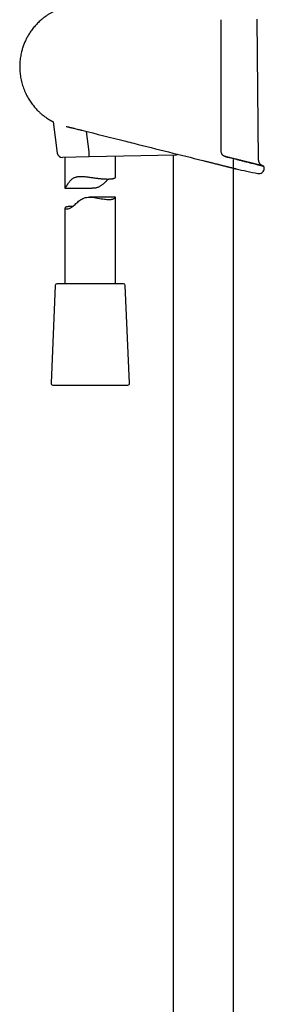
# Model space of a CAD drawing. Header units: millimetres. Extents: x 8 to 1577, y 12 to 2536.
# Tile 35 of 67: x 423 to 495, y 1665 to 1957. Entities that reach past the tile are written whole.
import ezdxf

# ---------------------------------------------------------------- set-up
doc = ezdxf.new("R2010")
doc.units = ezdxf.units.MM

msp = doc.modelspace()

# ---------------------------------------------------------------- linework, layer by layer
at = {"color": 7, "linetype": 'Continuous', "lineweight": 30}
for p, q in [((493.52, 1915.28), (493.1, 1956.99)), ((432.67, 1926.64), (433.89, 1917.35)), ((443.32, 1917.71), (442.53, 1923.77)), ((468.8, 1916.72), (443.31, 1916.2)), ((443.32, 1917.71), (443.32, 1917.7)), ((468.25, 1916.7), (468.25, 1429.04)), ((443.31, 1916.2), (435.4, 1916.05)), ((436.15, 1916.06), (436.15, 1906.93)), ((451.15, 1910.23), (451.15, 1916.36)), ((477.03, 1915.13), (477.06, 1915.13)), ((477.03, 1915.13), (477.03, 1915.13)), ((477.06, 1915.13), (477.63, 1914.98)), ((477.63, 1914.98), (477.7, 1914.97)), ((486.05, 1429.99), (486.05, 1915.42)), ((486.8, 1912.69), (486.8, 1912.69)), ((436.16, 1906.93), (444.26, 1906.93)), ((451.12, 1904.29), (443.43, 1904.29)), ((451.15, 1878.61), (451.15, 1904.27)), ((436.15, 1901.04), (436.15, 1878.61)), ((433.28, 1878.13), (432.02, 1849.13)), ((453.52, 1878.61), (433.78, 1878.61)), ((455.28, 1849.13), (454.02, 1878.13)), ((432.52, 1848.61), (451.72, 1848.61)), ((451.72, 1848.61), (454.78, 1848.61))]:
    msp.add_line(p, q, dxfattribs=at)
at = {"color": 7, "linetype": 'Continuous', "lineweight": 30, "flags": 128}
for points in [[(495.19, 1912.83), (495.19, 1912.86), (495.19, 1912.88), (495.19, 1912.91), (495.19, 1912.93), (495.19, 1912.96), (495.19, 1912.98), (495.19, 1913.01), (495.19, 1913.03)], [(438.47, 1901.56), (438.44, 1901.56), (438.22, 1901.56), (438.01, 1901.56), (437.81, 1901.55), (437.61, 1901.54), (437.43, 1901.53), (437.12, 1901.5), (436.97, 1901.47), (436.84, 1901.45), (436.72, 1901.42), (436.61, 1901.39), (436.51, 1901.35), (436.42, 1901.32), (436.28, 1901.24), (436.23, 1901.2), (436.19, 1901.16), (436.17, 1901.11), (436.15, 1901.07), (436.15, 1901.03), (436.16, 1900.99), (436.19, 1900.95), (436.22, 1900.91), (436.28, 1900.88), (436.34, 1900.85), (436.42, 1900.83), (436.51, 1900.81), (436.62, 1900.8), (436.74, 1900.8), (436.92, 1900.82), (437.13, 1900.86), (437.35, 1900.93), (437.6, 1901.03), (437.85, 1901.15), (438.12, 1901.31), (438.39, 1901.5), (438.68, 1901.72), (438.92, 1901.93), (439.17, 1902.15), (439.42, 1902.38), (439.68, 1902.61), (439.94, 1902.85), (440.21, 1903.08), (440.5, 1903.3), (440.8, 1903.52), (441.11, 1903.71), (441.44, 1903.88), (441.78, 1904.03), (442.15, 1904.15), (442.52, 1904.22), (442.9, 1904.27), (443.29, 1904.29), (443.69, 1904.29), (443.96, 1904.28), (444.23, 1904.25), (444.77, 1904.19), (445.3, 1904.11), (445.83, 1904.02), (446.36, 1903.93), (446.88, 1903.83), (447.39, 1903.75), (447.88, 1903.68), (448.2, 1903.65), (448.51, 1903.62), (448.8, 1903.6), (449.09, 1903.6), (449.09, 1903.6)]]:
    msp.add_lwpolyline(points, dxfattribs=at)
at = {"color": 7, "linetype": 'Continuous', "lineweight": 30}
for centre, radius, start, end in [((435.37, 1917.55), 1.5, 187.4492, 271.15), ((468.77, 1918.22), 1.5, 271.15, 304.644), ((576.05, 2310.07), 407.28, 257.3436, 258.2718), ((493.59, 1912.86), 1.6, 258.2703, 358.9492), ((494.69, 1913.04), 0.5, 358.9739, 76.0038), ((433.78, 1878.11), 0.5, 90, 177.5187), ((453.52, 1878.11), 0.5, 2.4813, 90), ((432.52, 1849.11), 0.5, 177.5187, 270), ((454.78, 1849.11), 0.5, 270, 2.4813)]:
    msp.add_arc(centre, radius, start, end, dxfattribs=at)
for points, knots in [([(440.74, 1961.3), (440.67, 1961.3), (440.35, 1961.3), (439.77, 1961.26), (439.02, 1961.19), (438.29, 1961.09), (437.57, 1960.96), (436.82, 1960.8), (436.05, 1960.6), (435.25, 1960.35), (434.49, 1960.07), (433.75, 1959.76), (433.02, 1959.42), (432.29, 1959.04), (431.57, 1958.63), (430.89, 1958.19), (430.25, 1957.74), (429.64, 1957.27), (429.08, 1956.8), (428.55, 1956.32), (428.06, 1955.84), (427.58, 1955.33), (427.11, 1954.81), (426.66, 1954.26), (426.25, 1953.71), (425.88, 1953.17), (425.53, 1952.65), (425.22, 1952.13), (424.94, 1951.63), (424.68, 1951.12), (424.43, 1950.6), (424.2, 1950.07), (423.99, 1949.55), (423.79, 1949.01), (423.61, 1948.47), (423.44, 1947.93), (423.28, 1947.3), (423.12, 1946.6), (422.97, 1945.81), (422.87, 1945.02), (422.79, 1944.23), (422.75, 1943.43), (422.75, 1942.63), (422.78, 1941.84), (422.84, 1941.04), (422.94, 1940.25), (423.08, 1939.43), (423.26, 1938.6), (423.48, 1937.76), (423.74, 1936.94), (424.03, 1936.15), (424.35, 1935.4), (424.69, 1934.68), (425.05, 1933.99), (425.44, 1933.33), (425.84, 1932.7), (426.26, 1932.09), (426.7, 1931.51), (427.16, 1930.96), (427.62, 1930.44), (428.04, 1930), (428.42, 1929.63), (428.76, 1929.31), (429.14, 1928.97), (429.55, 1928.63), (429.99, 1928.28), (430.46, 1927.94), (430.86, 1927.66), (431.1, 1927.5), (431.18, 1927.45)], [0, 0, 0, 0, 0.004385, 0.020751, 0.036863, 0.052721, 0.068325, 0.083676, 0.101761, 0.11948, 0.136833, 0.153822, 0.170446, 0.188632, 0.206361, 0.223631, 0.240443, 0.256796, 0.272411, 0.287584, 0.302316, 0.316606, 0.332309, 0.347442, 0.362004, 0.375994, 0.389414, 0.402263, 0.41454, 0.426247, 0.438928, 0.451094, 0.463244, 0.475396, 0.48755, 0.499706, 0.511863, 0.528884, 0.545907, 0.562932, 0.579961, 0.596993, 0.614029, 0.631069, 0.648112, 0.665157, 0.682205, 0.701127, 0.719709, 0.73795, 0.75585, 0.773411, 0.790326, 0.806911, 0.823167, 0.839093, 0.85497, 0.870506, 0.885702, 0.900556, 0.91507, 0.924598, 0.934721, 0.945463, 0.956824, 0.968806, 0.981407, 0.994013, 1, 1, 1, 1]), ([(482.35, 1956.87), (482.35, 1956.54), (482.35, 1954.87), (482.35, 1951.87), (482.35, 1947.87), (482.35, 1943.87), (482.35, 1939.87), (482.35, 1935.71), (482.35, 1931.38), (482.35, 1926.89), (482.35, 1922.41), (482.35, 1919.42), (482.35, 1917.92)], [0, 0, 0, 0, 0.0256731, 0.1283655, 0.2310586, 0.3337516, 0.436449, 0.5391465, 0.6543567, 0.769567, 0.8847835, 1, 1, 1, 1]), ([(431.19, 1927.44), (431.19, 1927.44), (431.19, 1927.44), (431.2, 1927.44), (431.22, 1927.43), (431.24, 1927.41), (431.28, 1927.39), (431.33, 1927.36), (431.39, 1927.32), (431.46, 1927.28), (431.53, 1927.24), (431.62, 1927.19), (431.72, 1927.14), (431.82, 1927.08), (431.94, 1927.01), (432.07, 1926.95), (432.2, 1926.87), (432.35, 1926.8), (432.51, 1926.72), (432.65, 1926.65), (432.74, 1926.6), (432.77, 1926.59)], [0, 0, 0, 0, 0.028677, 0.072427, 0.126615, 0.180758, 0.235, 0.28945, 0.344223, 0.39943, 0.455181, 0.509589, 0.564878, 0.620975, 0.677765, 0.735144, 0.793007, 0.851246, 0.90979, 0.968101, 1, 1, 1, 1]), ([(436.51, 1925.25), (436.52, 1925.24), (436.64, 1925.21), (436.86, 1925.16), (437.17, 1925.09), (437.48, 1925.01), (437.8, 1924.94), (438.12, 1924.86), (438.41, 1924.79), (438.6, 1924.75), (438.68, 1924.73)], [0, 0, 0, 0, 0.021499, 0.168506, 0.315295, 0.461385, 0.606361, 0.750416, 0.888169, 1, 1, 1, 1]), ([(438.68, 1924.73), (438.8, 1924.7), (439.15, 1924.61), (439.73, 1924.47), (440.32, 1924.32), (440.69, 1924.23), (440.83, 1924.2)], [0, 0, 0, 0, 0.180297, 0.490719, 0.807023, 1, 1, 1, 1]), ([(440.83, 1924.2), (440.9, 1924.18), (440.99, 1924.16), (441.08, 1924.13), (441.1, 1924.13)], [0, 0, 0, 0, 0.737431, 1, 1, 1, 1]), ([(441.1, 1924.13), (441.11, 1924.13), (445.47, 1923.03), (449.84, 1921.94), (454.19, 1920.85)], [0, 0, 0, 0, 0.001727, 1, 1, 1, 1]), ([(454.18, 1920.85), (454.97, 1920.65), (462.58, 1918.74), (470.2, 1916.84), (477.03, 1915.13)], [0, 0, 0, 0, 0.103193, 1, 1, 1, 1]), ([(443.31, 1916.2), (443.31, 1916.2), (443.31, 1916.2), (443.31, 1916.21), (443.32, 1916.24), (443.32, 1916.31), (443.33, 1916.43), (443.33, 1916.58), (443.33, 1916.76), (443.33, 1916.97), (443.33, 1917.2), (443.33, 1917.45), (443.32, 1917.62), (443.32, 1917.7)], [0, 0, 0, 0, 0.013431, 0.077033, 0.141278, 0.247122, 0.356033, 0.461839, 0.570711, 0.6765, 0.785355, 0.891143, 1, 1, 1, 1]), ([(482.35, 1917.92), (482.35, 1917.84), (482.36, 1917.67), (482.42, 1917.42), (482.52, 1917.18), (482.61, 1917.04), (482.66, 1916.97)], [0, 0, 0, 0, 0.244516, 0.49591, 0.744636, 1, 1, 1, 1]), ([(483.59, 1916.34), (483.57, 1916.34), (483.5, 1916.36), (483.39, 1916.4), (483.27, 1916.45), (483.15, 1916.52), (483.04, 1916.59), (482.93, 1916.67), (482.83, 1916.76), (482.74, 1916.86), (482.69, 1916.93), (482.66, 1916.97), (482.66, 1916.97)], [0, 0, 0, 0, 0.065791, 0.186561, 0.306226, 0.424394, 0.540758, 0.655131, 0.767466, 0.877875, 0.986942, 1, 1, 1, 1]), ([(477.7, 1914.97), (477.82, 1914.94), (478.07, 1914.87), (478.46, 1914.78), (478.87, 1914.67), (479.28, 1914.57), (479.7, 1914.47), (480.11, 1914.36), (480.52, 1914.26), (480.91, 1914.16), (481.3, 1914.07), (481.67, 1913.97), (482.04, 1913.88), (482.4, 1913.79), (482.75, 1913.7), (483.1, 1913.62), (483.43, 1913.53), (483.75, 1913.45), (484.05, 1913.38), (484.33, 1913.31), (484.6, 1913.24), (484.86, 1913.18), (485.11, 1913.11), (485.34, 1913.06), (485.56, 1913), (485.76, 1912.95), (485.94, 1912.91), (486.1, 1912.87), (486.25, 1912.83), (486.38, 1912.8), (486.49, 1912.77), (486.59, 1912.74), (486.67, 1912.72), (486.73, 1912.71), (486.78, 1912.7), (486.81, 1912.69), (486.82, 1912.69), (486.81, 1912.69), (486.81, 1912.69)], [0, 0, 0, 0, 0.023548, 0.052334, 0.08132, 0.110306, 0.139924, 0.169542, 0.19938, 0.229218, 0.257941, 0.286664, 0.315593, 0.344522, 0.374107, 0.403691, 0.433507, 0.463323, 0.491423, 0.519523, 0.547827, 0.57613, 0.605088, 0.634045, 0.663233, 0.69242, 0.719685, 0.74695, 0.774412, 0.801874, 0.829963, 0.858053, 0.886362, 0.914671, 0.941279, 0.967887, 0.994683, 1, 1, 1, 1]), ([(483.58, 1916.34), (483.99, 1916.23), (484.4, 1916.13), (484.78, 1916.04), (484.78, 1916.04)], [0, 0, 0, 0, 0.9992471, 1, 1, 1, 1]), ([(484.79, 1916.03), (484.73, 1916.05), (484.54, 1916.1), (484.2, 1916.18), (483.86, 1916.27), (483.66, 1916.32), (483.59, 1916.33)], [0, 0, 0, 0, 0.155051, 0.494853, 0.835501, 1, 1, 1, 1]), ([(485.94, 1915.75), (485.89, 1915.76), (485.71, 1915.8), (485.4, 1915.88), (485.07, 1915.96), (484.86, 1916.02), (484.79, 1916.03)], [0, 0, 0, 0, 0.134696, 0.474668, 0.815028, 1, 1, 1, 1]), ([(487.05, 1915.47), (487, 1915.48), (486.84, 1915.52), (486.55, 1915.59), (486.23, 1915.67), (486.02, 1915.73), (485.94, 1915.75)], [0, 0, 0, 0, 0.116419, 0.4539838, 0.7945242, 1, 1, 1, 1]), ([(487.04, 1915.47), (487.39, 1915.38), (488.1, 1915.2), (489.1, 1914.95), (490.04, 1914.72), (490.9, 1914.5), (491.69, 1914.31), (492.4, 1914.13), (493.02, 1913.97), (493.56, 1913.84), (494, 1913.73), (494.35, 1913.64), (494.61, 1913.58), (494.75, 1913.54), (494.81, 1913.53), (494.79, 1913.53), (494.79, 1913.53)], [0, 0, 0, 0, 0.076607, 0.153986, 0.230921, 0.307447, 0.383994, 0.461002, 0.53836, 0.615099, 0.691611, 0.768349, 0.845716, 0.922747, 0.999344, 1, 1, 1, 1]), ([(488.1, 1915.2), (488.07, 1915.21), (487.92, 1915.25), (487.64, 1915.32), (487.33, 1915.4), (487.13, 1915.45), (487.05, 1915.47)], [0, 0, 0, 0, 0.105031, 0.443318, 0.780484, 1, 1, 1, 1]), ([(489.11, 1914.95), (489.08, 1914.96), (488.94, 1914.99), (488.68, 1915.06), (488.38, 1915.13), (488.18, 1915.18), (488.1, 1915.2)], [0, 0, 0, 0, 0.097086, 0.431735, 0.767779, 1, 1, 1, 1]), ([(490.04, 1914.72), (490.02, 1914.73), (489.89, 1914.76), (489.65, 1914.82), (489.37, 1914.89), (489.18, 1914.93), (489.11, 1914.95)], [0, 0, 0, 0, 0.091151, 0.427123, 0.763215, 1, 1, 1, 1]), ([(490.9, 1914.5), (490.88, 1914.51), (490.77, 1914.54), (490.55, 1914.59), (490.29, 1914.66), (490.12, 1914.7), (490.04, 1914.72)], [0, 0, 0, 0, 0.0844, 0.419482, 0.755116, 1, 1, 1, 1]), ([(491.69, 1914.31), (491.67, 1914.31), (491.57, 1914.34), (491.37, 1914.39), (491.13, 1914.45), (490.97, 1914.49), (490.9, 1914.5)], [0, 0, 0, 0, 0.080986, 0.415392, 0.749843, 1, 1, 1, 1]), ([(492.4, 1914.13), (492.38, 1914.13), (492.29, 1914.16), (492.11, 1914.2), (491.9, 1914.26), (491.75, 1914.29), (491.69, 1914.31)], [0, 0, 0, 0, 0.090401, 0.422108, 0.752285, 1, 1, 1, 1]), ([(493.03, 1913.97), (493.01, 1913.98), (492.93, 1914), (492.77, 1914.04), (492.58, 1914.08), (492.46, 1914.12), (492.4, 1914.13)], [0, 0, 0, 0, 0.096469, 0.42699, 0.75848, 1, 1, 1, 1]), ([(493.57, 1913.84), (493.55, 1913.84), (493.48, 1913.86), (493.35, 1913.89), (493.19, 1913.93), (493.08, 1913.96), (493.03, 1913.97)], [0, 0, 0, 0, 0.102662, 0.435254, 0.76569, 1, 1, 1, 1]), ([(494.78, 1913.54), (494.7, 1913.56), (494.56, 1913.62), (494.38, 1913.72), (494.24, 1913.82), (494.14, 1913.9), (494.07, 1913.97), (494.01, 1914.03), (493.95, 1914.11), (493.87, 1914.21), (493.78, 1914.35), (493.7, 1914.5), (493.62, 1914.67), (493.57, 1914.86), (493.53, 1915.06), (493.52, 1915.2), (493.52, 1915.28)], [0, 0, 0, 0, 0.103616, 0.195164, 0.274107, 0.324665, 0.367511, 0.402443, 0.437278, 0.495555, 0.567741, 0.654122, 0.72832, 0.81059, 0.901059, 1, 1, 1, 1]), ([(494.01, 1913.73), (493.99, 1913.73), (493.94, 1913.75), (493.83, 1913.77), (493.69, 1913.81), (493.6, 1913.83), (493.57, 1913.84)], [0, 0, 0, 0, 0.1094566, 0.4399119, 0.77096, 1, 1, 1, 1]), ([(494.36, 1913.64), (494.34, 1913.64), (494.3, 1913.66), (494.21, 1913.68), (494.11, 1913.7), (494.04, 1913.72), (494.01, 1913.73)], [0, 0, 0, 0, 0.121768, 0.451051, 0.780045, 1, 1, 1, 1]), ([(494.61, 1913.58), (494.6, 1913.58), (494.57, 1913.59), (494.51, 1913.6), (494.43, 1913.62), (494.38, 1913.64), (494.36, 1913.64)], [0, 0, 0, 0, 0.140709, 0.468021, 0.794645, 1, 1, 1, 1]), ([(494.76, 1913.54), (494.76, 1913.54), (494.74, 1913.55), (494.7, 1913.56), (494.66, 1913.57), (494.62, 1913.58), (494.61, 1913.58)], [0, 0, 0, 0, 0.154178, 0.483166, 0.812293, 1, 1, 1, 1]), ([(494.81, 1913.53), (494.81, 1913.53), (494.81, 1913.53), (494.8, 1913.53), (494.78, 1913.53), (494.77, 1913.54), (494.76, 1913.54)], [0, 0, 0, 0, 0.171432, 0.498381, 0.825881, 1, 1, 1, 1]), ([(494.81, 1913.53), (494.81, 1913.53), (494.81, 1913.53), (494.8, 1913.53), (494.79, 1913.53), (494.78, 1913.54), (494.77, 1913.54)], [0, 0, 0, 0, 0.105224, 0.528662, 0.952982, 1, 1, 1, 1]), ([(436.15, 1906.93), (436.15, 1906.93), (436.15, 1906.92), (436.16, 1906.93), (436.19, 1906.96), (436.24, 1907), (436.3, 1907.07), (436.37, 1907.17), (436.46, 1907.3), (436.55, 1907.44), (436.65, 1907.61), (436.77, 1907.8), (436.9, 1908.01), (437.04, 1908.25), (437.2, 1908.49), (437.37, 1908.73), (437.55, 1908.98), (437.75, 1909.22), (437.96, 1909.45), (438.2, 1909.66), (438.47, 1909.85), (438.76, 1910.02), (439.09, 1910.16), (439.43, 1910.26), (439.79, 1910.34), (440.16, 1910.39), (440.56, 1910.42), (440.91, 1910.42), (441.23, 1910.42), (441.5, 1910.41), (441.78, 1910.39), (442.15, 1910.36), (442.63, 1910.31), (443.2, 1910.24), (443.78, 1910.16), (444.36, 1910.08), (444.94, 1910), (445.43, 1909.93), (445.82, 1909.88), (446.12, 1909.85), (446.42, 1909.81), (446.71, 1909.78), (447, 1909.75), (447.29, 1909.73), (447.57, 1909.71), (447.84, 1909.69), (448.09, 1909.68), (448.34, 1909.67), (448.58, 1909.66), (448.81, 1909.66), (449.03, 1909.66), (449.24, 1909.67), (449.45, 1909.68), (449.7, 1909.7), (449.93, 1909.72), (450.14, 1909.75), (450.29, 1909.78), (450.42, 1909.8), (450.55, 1909.84), (450.66, 1909.87), (450.8, 1909.92), (450.91, 1909.97), (451, 1910.02), (451.06, 1910.07), (451.1, 1910.11), (451.13, 1910.15), (451.15, 1910.19), (451.15, 1910.22), (451.15, 1910.23)], [0, 0, 0, 0, 0.00207, 0.020638, 0.034273, 0.048082, 0.06199, 0.076106, 0.089746, 0.103554, 0.117435, 0.131448, 0.147648, 0.163887, 0.180208, 0.19655, 0.213077, 0.229629, 0.24629, 0.263016, 0.280413, 0.298092, 0.315918, 0.334044, 0.35144, 0.369072, 0.386817, 0.40478, 0.416356, 0.427955, 0.439713, 0.451472, 0.475147, 0.499144, 0.522739, 0.546614, 0.570631, 0.594939, 0.607797, 0.620678, 0.633741, 0.646804, 0.659966, 0.673129, 0.686485, 0.699868, 0.712315, 0.724785, 0.73743, 0.750075, 0.762815, 0.775555, 0.788477, 0.801425, 0.825778, 0.838126, 0.850474, 0.862906, 0.875339, 0.887934, 0.90055, 0.925423, 0.938028, 0.950634, 0.963323, 0.976012, 0.988861, 1, 1, 1, 1]), ([(449.1, 1909.67), (449.04, 1909.61), (448.9, 1909.5), (448.68, 1909.3), (448.44, 1909.08), (448.2, 1908.85), (447.95, 1908.61), (447.7, 1908.38), (447.43, 1908.14), (447.15, 1907.92), (446.86, 1907.7), (446.56, 1907.51), (446.24, 1907.33), (445.9, 1907.18), (445.54, 1907.07), (445.17, 1906.99), (444.79, 1906.95), (444.48, 1906.93), (444.31, 1906.93), (444.26, 1906.93)], [0, 0, 0, 0, 0.052267, 0.112926, 0.173756, 0.234937, 0.296195, 0.358144, 0.420166, 0.482469, 0.544924, 0.605763, 0.667356, 0.729422, 0.792572, 0.853452, 0.915409, 0.977864, 1, 1, 1, 1]), ([(449.09, 1903.6), (449.15, 1903.6), (449.29, 1903.6), (449.48, 1903.61), (449.67, 1903.62), (449.84, 1903.64), (450.01, 1903.67), (450.16, 1903.71), (450.31, 1903.74), (450.49, 1903.8), (450.68, 1903.88), (450.87, 1903.98), (450.98, 1904.06), (451.06, 1904.13), (451.11, 1904.18), (451.14, 1904.23), (451.15, 1904.27), (451.15, 1904.29), (451.13, 1904.29), (451.12, 1904.29)], [0, 0, 0, 0, 0.046851, 0.093796, 0.141454, 0.189113, 0.23715, 0.285188, 0.333938, 0.382778, 0.476531, 0.571462, 0.666979, 0.715312, 0.763728, 0.833571, 0.904089, 0.974989, 1, 1, 1, 1])]:
    msp.add_open_spline(points, degree=3, knots=knots, dxfattribs=at)

doc.saveas('drawing.dxf')
